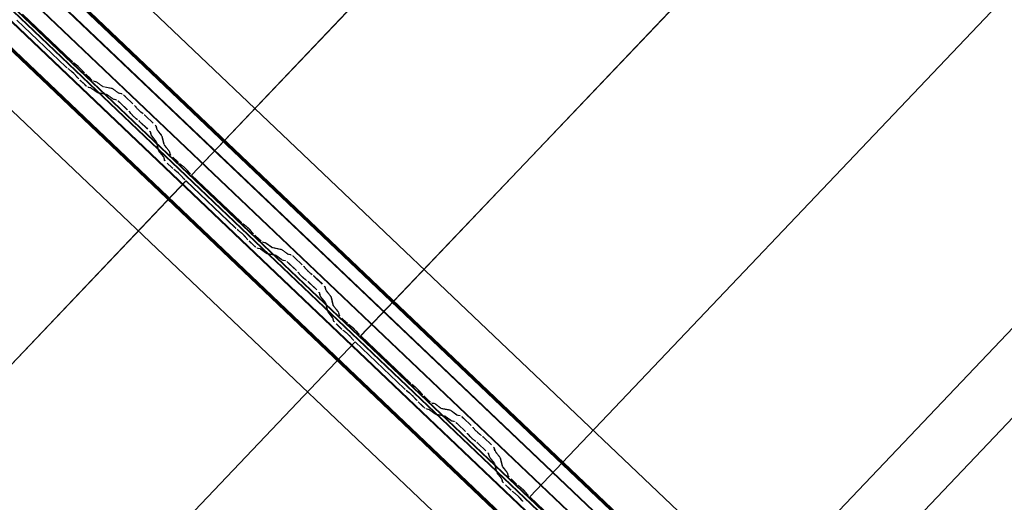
# Model space of a CAD drawing. Header units: metres. Extents: x 32343131.6 to 32343183.7, y 5699223.3 to 5699275.1.
# Tile 127 of 190: x 32343174.049 to 32343175.631, y 5699233.245 to 5699234.02. Entities that reach past the tile are written whole.
import ezdxf

# ---------------------------------------------------------------- set-up
doc = ezdxf.new("R2010")
doc.units = ezdxf.units.M
doc.layers.add('0-1', color=7, linetype='Continuous', lineweight=5)
for name, color, linetype, lineweight, true_color in [('A-ROOF-1', 7, 'Continuous', 5, 0xcccccc), ('E-POWR-CNDT-1', 5, 'Continuous', 70, 0x0000ff), ('S-BEAM-1', 7, 'Continuous', 5, 0xcccccc)]:
    doc.layers.add(name, color=color, linetype=linetype, lineweight=lineweight, true_color=true_color)

# ---------------------------------------------------------------- blocks, each defined once
blk = doc.blocks.new('Ortgang Hochpunkt1 - Ortgang Hochpunkt-3544518-TGA_190_LP5_GR_DA-TGA-01_G_')
at = {"layer": 'A-ROOF-1'}
for p, q in [((89.4753, -25.0355), (54.6993, 8.0497)), ((89.4753, -25.0355), (54.6993, 8.0497)), ((89.3726, -25.1435), (86.4848, -22.3961)), ((89.3719, -25.1441), (86.485, -22.3975)), ((89.3689, -25.1474), (86.4861, -22.4047)), ((89.3684, -25.1479), (86.4863, -22.4059)), ((89.3588, -25.1579), (86.4851, -22.424)), ((86.4853, -22.4224), (89.3597, -25.1571))]:
    blk.add_line(p, q, dxfattribs=at)
blk = doc.blocks.new('Wasserleitblech1 - Wasserleitblech-3545928-TGA_190_LP5_GR_DA-TGA-01_G_')
at = {"layer": 'A-ROOF-1'}
for p, q in [((97.5593, -16.5384), (62.7833, 16.5468)), ((97.5593, -16.5384), (62.7833, 16.5468)), ((97.6623, -16.4301), (94.7759, -13.684)), ((97.6628, -16.4295), (94.7772, -13.6841)), ((97.6817, -16.4097), (94.811, -13.6787)), ((94.8121, -13.6782), (97.6824, -16.409))]:
    blk.add_line(p, q, dxfattribs=at)
blk = doc.blocks.new('Ortgang schräg2 - Ortgang schräg-3553031-TGA_190_LP5_GR_DA-TGA-01_G_')
at = {"layer": 'A-ROOF-1'}
for p, q in [((72.746, 23.8381), (64.4555, 15.124)), ((72.746, 23.8382), (64.4556, 15.1241))]:
    blk.add_line(p, q, dxfattribs=at)
blk = doc.blocks.new('ARC_190_LPX_FM_Stellplätze_rvt-1-TGA_190_LP5_GR_DA-TGA-01_G_')
at = {"layer": 'S-BEAM-1'}
for p, q in [((32343174.3253, 5699233.7709), (32343182.5876, 5699242.4554)), ((32343174.3253, 5699233.7709), (32343182.5876, 5699242.4554)), ((32343174.3254, 5699233.7709), (32343182.5877, 5699242.4555)), ((32343174.3254, 5699233.7709), (32343182.5877, 5699242.4555)), ((32343174.597, 5699233.5124), (32343182.8593, 5699242.1969)), ((32343174.597, 5699233.5124), (32343182.8593, 5699242.1969)), ((32343174.5971, 5699233.5125), (32343182.8594, 5699242.197)), ((32343174.5971, 5699233.5125), (32343182.8594, 5699242.197)), ((32343174.8687, 5699233.2539), (32343183.131, 5699241.9384)), ((32343174.8687, 5699233.2539), (32343183.131, 5699241.9384)), ((32343174.8688, 5699233.254), (32343183.1311, 5699241.9385)), ((32343174.8688, 5699233.254), (32343183.1311, 5699241.9385)), ((32343175.1404, 5699232.9954), (32343183.4027, 5699241.6799)), ((32343175.1404, 5699232.9954), (32343183.4027, 5699241.6799)), ((32343175.1405, 5699232.9955), (32343183.4028, 5699241.68)), ((32343175.1405, 5699232.9955), (32343183.4028, 5699241.68)), ((32343174.1234, 5699233.9449), (32343174.0446, 5699234.0198)), ((32343174.0447, 5699234.0199), (32343174.1235, 5699233.945)), ((32343174.0536, 5699234.0293), (32343174.1325, 5699233.9543)), ((32343174.1325, 5699233.9544), (32343174.0537, 5699234.0294)), ((32343174.1267, 5699233.9421), (32343174.1315, 5699233.9383)), ((32343174.1322, 5699233.9375), (32343174.1274, 5699233.9413)), ((32343174.1405, 5699233.9478), (32343174.1357, 5699233.9516)), ((32343174.1364, 5699233.9508), (32343174.1412, 5699233.947)), ((32343174.1473, 5699233.9412), (32343174.1514, 5699233.9366)), ((32343174.1522, 5699233.936), (32343174.1482, 5699233.9405)), ((32343174.1423, 5699233.9271), (32343174.1383, 5699233.9317)), ((32343174.1391, 5699233.931), (32343174.1432, 5699233.9265)), ((32343174.1551, 5699233.9328), (32343174.1626, 5699233.9257)), ((32343174.1627, 5699233.9258), (32343174.1552, 5699233.9329)), ((32343174.1536, 5699233.9162), (32343174.146, 5699233.9233)), ((32343174.1461, 5699233.9234), (32343174.1536, 5699233.9163)), ((32343174.1583, 5699233.9125), (32343174.1627, 5699233.9116)), ((32343174.1638, 5699233.9106), (32343174.1593, 5699233.9115)), ((32343174.1637, 5699233.911), (32343174.1729, 5699233.9044)), ((32343174.1738, 5699233.9035), (32343174.1646, 5699233.9101)), ((32343174.1717, 5699233.9211), (32343174.1673, 5699233.922)), ((32343174.1684, 5699233.921), (32343174.1728, 5699233.9201)), ((32343174.1819, 5699233.9139), (32343174.1727, 5699233.9205)), ((32343174.1736, 5699233.9196), (32343174.1828, 5699233.9129)), ((32343174.1972, 5699233.9105), (32343174.1827, 5699233.9134)), ((32343174.1838, 5699233.9124), (32343174.1983, 5699233.9094)), ((32343174.2074, 5699233.9032), (32343174.1982, 5699233.9099)), ((32343174.1991, 5699233.909), (32343174.2083, 5699233.9023)), ((32343174.1737, 5699233.9039), (32343174.1882, 5699233.901)), ((32343174.1893, 5699233.8999), (32343174.1748, 5699233.9029)), ((32343174.1892, 5699233.9004), (32343174.1984, 5699233.8937)), ((32343174.1993, 5699233.8928), (32343174.19, 5699233.8995)), ((32343174.1992, 5699233.8933), (32343174.2041, 5699233.8923)), ((32343174.2131, 5699233.9018), (32343174.2082, 5699233.9028)), ((32343174.2093, 5699233.9017), (32343174.2142, 5699233.9007)), ((32343174.2188, 5699233.897), (32343174.2312, 5699233.8852)), ((32343174.2312, 5699233.8853), (32343174.2189, 5699233.897)), ((32343174.2052, 5699233.8912), (32343174.2003, 5699233.8922)), ((32343174.2221, 5699233.8757), (32343174.2098, 5699233.8875)), ((32343174.2099, 5699233.8876), (32343174.2222, 5699233.8758)), ((32343174.2346, 5699233.8816), (32343174.2364, 5699233.8794)), ((32343174.2373, 5699233.8786), (32343174.2355, 5699233.8808)), ((32343174.2274, 5699233.87), (32343174.2256, 5699233.8722)), ((32343174.2265, 5699233.8714), (32343174.2283, 5699233.8692)), ((32343174.2355, 5699233.8623), (32343174.2378, 5699233.8607)), ((32343174.2386, 5699233.8597), (32343174.2363, 5699233.8614)), ((32343174.2468, 5699233.8701), (32343174.2445, 5699233.8718)), ((32343174.2453, 5699233.8709), (32343174.2476, 5699233.8692)), ((32343174.2514, 5699233.866), (32343174.2637, 5699233.8543)), ((32343174.2638, 5699233.8544), (32343174.2515, 5699233.8661)), ((32343174.2424, 5699233.8566), (32343174.2548, 5699233.8449)), ((32343174.2547, 5699233.8448), (32343174.2424, 5699233.8565)), ((32343174.2677, 5699233.8498), (32343174.2689, 5699233.845)), ((32343174.27, 5699233.8439), (32343174.2688, 5699233.8488)), ((32343174.2599, 5699233.8355), (32343174.2587, 5699233.8404)), ((32343174.2598, 5699233.8393), (32343174.261, 5699233.8345)), ((32343174.2677, 5699233.8256), (32343174.2606, 5699233.8345)), ((32343174.2615, 5699233.8337), (32343174.2686, 5699233.8248)), ((32343174.2696, 5699233.844), (32343174.2767, 5699233.8351)), ((32343174.2776, 5699233.8343), (32343174.2705, 5699233.8432)), ((32343174.2772, 5699233.8343), (32343174.2808, 5699233.82)), ((32343174.2819, 5699233.819), (32343174.2783, 5699233.8333)), ((32343174.2718, 5699233.8106), (32343174.2682, 5699233.8249)), ((32343174.2693, 5699233.8239), (32343174.2729, 5699233.8095)), ((32343174.2815, 5699233.8191), (32343174.2886, 5699233.8102)), ((32343174.2895, 5699233.8094), (32343174.2824, 5699233.8183)), ((32343174.2796, 5699233.8007), (32343174.2724, 5699233.8096)), ((32343174.2734, 5699233.8088), (32343174.2805, 5699233.7999)), ((32343174.2812, 5699233.7956), (32343174.2801, 5699233.8)), ((32343174.2811, 5699233.7989), (32343174.2823, 5699233.7945)), ((32343174.2891, 5699233.8094), (32343174.2902, 5699233.805)), ((32343174.2913, 5699233.804), (32343174.2902, 5699233.8084)), ((32343174.2952, 5699233.7995), (32343174.3027, 5699233.7924)), ((32343174.3028, 5699233.7925), (32343174.2953, 5699233.7996)), ((32343174.2937, 5699233.7829), (32343174.2862, 5699233.79)), ((32343174.2863, 5699233.7901), (32343174.2938, 5699233.783)), ((32343174.3107, 5699233.7858), (32343174.306, 5699233.7896)), ((32343174.3067, 5699233.7888), (32343174.3114, 5699233.785)), ((32343174.297, 5699233.7802), (32343174.3017, 5699233.7764)), ((32343174.3024, 5699233.7756), (32343174.2977, 5699233.7794)), ((32343174.3126, 5699233.7652), (32343174.3086, 5699233.7697)), ((32343174.3094, 5699233.7691), (32343174.3134, 5699233.7645)), ((32343174.3176, 5699233.7792), (32343174.3216, 5699233.7746)), ((32343174.3224, 5699233.774), (32343174.3184, 5699233.7785)), ((32343174.3254, 5699233.7709), (32343174.3253, 5699233.7709)), ((32343174.3253, 5699233.7709), (32343174.4041, 5699233.6959)), ((32343174.3253, 5699233.7709), (32343174.3254, 5699233.7709)), ((32343174.4042, 5699233.696), (32343174.3254, 5699233.7709)), ((32343166.054, 5699225.0769), (32343174.3163, 5699233.7614)), ((32343166.054, 5699225.0769), (32343174.3163, 5699233.7614)), ((32343166.0541, 5699225.0769), (32343174.3164, 5699233.7615)), ((32343166.0541, 5699225.0769), (32343174.3164, 5699233.7615)), ((32343174.3163, 5699233.7614), (32343174.3164, 5699233.7615)), ((32343174.3164, 5699233.7615), (32343174.3163, 5699233.7614)), ((32343174.3951, 5699233.6864), (32343174.3163, 5699233.7614)), ((32343174.3164, 5699233.7615), (32343174.3952, 5699233.6865)), ((32343174.4122, 5699233.6893), (32343174.4074, 5699233.6931)), ((32343174.4081, 5699233.6923), (32343174.4129, 5699233.6886)), ((32343174.3984, 5699233.6837), (32343174.4031, 5699233.6799)), ((32343174.4039, 5699233.6791), (32343174.3991, 5699233.6829)), ((32343174.414, 5699233.6687), (32343174.41, 5699233.6732)), ((32343174.4108, 5699233.6726), (32343174.4149, 5699233.668)), ((32343174.419, 5699233.6827), (32343174.423, 5699233.6781)), ((32343174.4239, 5699233.6775), (32343174.4198, 5699233.682)), ((32343174.4344, 5699233.6673), (32343174.4268, 5699233.6744)), ((32343174.4268, 5699233.6744), (32343174.4343, 5699233.6672)), ((32343174.4252, 5699233.6577), (32343174.4177, 5699233.6649)), ((32343174.4178, 5699233.665), (32343174.4253, 5699233.6578)), ((32343174.4434, 5699233.6626), (32343174.439, 5699233.6635)), ((32343174.44, 5699233.6625), (32343174.4445, 5699233.6616)), ((32343174.4536, 5699233.6554), (32343174.4444, 5699233.662)), ((32343174.4453, 5699233.6611), (32343174.4545, 5699233.6545)), ((32343174.43, 5699233.654), (32343174.4344, 5699233.6531)), ((32343174.4355, 5699233.6521), (32343174.431, 5699233.653)), ((32343174.4354, 5699233.6526), (32343174.4446, 5699233.6459)), ((32343174.4455, 5699233.645), (32343174.4363, 5699233.6516)), ((32343174.4454, 5699233.6454), (32343174.4599, 5699233.6425)), ((32343174.4609, 5699233.6415), (32343174.4465, 5699233.6444)), ((32343174.4689, 5699233.652), (32343174.4544, 5699233.6549)), ((32343174.4555, 5699233.6539), (32343174.47, 5699233.6509)), ((32343174.4609, 5699233.6419), (32343174.4701, 5699233.6353)), ((32343174.4709, 5699233.6343), (32343174.4617, 5699233.641)), ((32343174.4791, 5699233.6447), (32343174.4699, 5699233.6514)), ((32343174.4708, 5699233.6505), (32343174.48, 5699233.6438)), ((32343174.4848, 5699233.6433), (32343174.4799, 5699233.6443)), ((32343174.481, 5699233.6432), (32343174.4859, 5699233.6422)), ((32343174.4709, 5699233.6348), (32343174.4758, 5699233.6338)), ((32343174.4769, 5699233.6328), (32343174.4719, 5699233.6338)), ((32343174.4938, 5699233.6173), (32343174.4815, 5699233.629)), ((32343174.4816, 5699233.6291), (32343174.4939, 5699233.6174)), ((32343174.4905, 5699233.6385), (32343174.5028, 5699233.6267)), ((32343174.5029, 5699233.6268), (32343174.4906, 5699233.6386)), ((32343174.499, 5699233.6115), (32343174.4972, 5699233.6137)), ((32343174.4982, 5699233.6129), (32343174.5, 5699233.6107)), ((32343174.5063, 5699233.6232), (32343174.5081, 5699233.621)), ((32343174.509, 5699233.6202), (32343174.5072, 5699233.6224)), ((32343174.5185, 5699233.6117), (32343174.5162, 5699233.6133)), ((32343174.517, 5699233.6124), (32343174.5193, 5699233.6108)), ((32343174.5072, 5699233.6039), (32343174.5095, 5699233.6022)), ((32343174.5103, 5699233.6013), (32343174.508, 5699233.603)), ((32343174.5264, 5699233.5863), (32343174.514, 5699233.598)), ((32343174.5141, 5699233.5981), (32343174.5265, 5699233.5864)), ((32343174.5231, 5699233.6075), (32343174.5354, 5699233.5958)), ((32343174.5355, 5699233.5959), (32343174.5232, 5699233.6076)), ((32343174.5316, 5699233.577), (32343174.5304, 5699233.5819)), ((32343174.5315, 5699233.5809), (32343174.5327, 5699233.576)), ((32343174.5394, 5699233.5914), (32343174.5406, 5699233.5865)), ((32343174.5417, 5699233.5855), (32343174.5405, 5699233.5903)), ((32343174.5413, 5699233.5855), (32343174.5484, 5699233.5766)), ((32343174.5493, 5699233.5758), (32343174.5422, 5699233.5847)), ((32343174.5393, 5699233.5672), (32343174.5322, 5699233.576)), ((32343174.5332, 5699233.5752), (32343174.5403, 5699233.5663)), ((32343174.5435, 5699233.5521), (32343174.5399, 5699233.5664)), ((32343174.5409, 5699233.5654), (32343174.5446, 5699233.5511)), ((32343174.5489, 5699233.5759), (32343174.5525, 5699233.5616)), ((32343174.5536, 5699233.5606), (32343174.55, 5699233.5749)), ((32343174.5532, 5699233.5606), (32343174.5603, 5699233.5517)), ((32343174.5512, 5699233.5422), (32343174.5441, 5699233.5511)), ((32343174.5451, 5699233.5503), (32343174.5522, 5699233.5414)), ((32343174.5612, 5699233.5509), (32343174.5541, 5699233.5598)), ((32343174.5608, 5699233.551), (32343174.5619, 5699233.5466)), ((32343174.563, 5699233.5456), (32343174.5619, 5699233.5499)), ((32343174.5529, 5699233.5371), (32343174.5517, 5699233.5415)), ((32343174.5528, 5699233.5405), (32343174.554, 5699233.5361)), ((32343174.5654, 5699233.5244), (32343174.5579, 5699233.5316)), ((32343174.558, 5699233.5316), (32343174.5655, 5699233.5245)), ((32343174.5669, 5699233.541), (32343174.5744, 5699233.5339)), ((32343174.5745, 5699233.534), (32343174.567, 5699233.5411)), ((32343174.5824, 5699233.5274), (32343174.5777, 5699233.5312)), ((32343174.5784, 5699233.5304), (32343174.5831, 5699233.5266)), ((32343174.5686, 5699233.5217), (32343174.5734, 5699233.5179)), ((32343174.5741, 5699233.5171), (32343174.5694, 5699233.5209)), ((32343174.5893, 5699233.5207), (32343174.5933, 5699233.5162)), ((32343174.5941, 5699233.5155), (32343174.5901, 5699233.5201)), ((32343166.3257, 5699224.8184), (32343174.588, 5699233.5029)), ((32343166.3257, 5699224.8184), (32343174.588, 5699233.5029)), ((32343166.3258, 5699224.8185), (32343174.5881, 5699233.503)), ((32343166.3258, 5699224.8185), (32343174.5881, 5699233.503)), ((32343174.5843, 5699233.5067), (32343174.5803, 5699233.5112)), ((32343174.5811, 5699233.5106), (32343174.5851, 5699233.506)), ((32343174.588, 5699233.5029), (32343174.5881, 5699233.503)), ((32343174.5881, 5699233.503), (32343174.588, 5699233.5029)), ((32343174.6668, 5699233.4279), (32343174.588, 5699233.5029)), ((32343174.5881, 5699233.503), (32343174.6669, 5699233.428)), ((32343174.5971, 5699233.5125), (32343174.597, 5699233.5124)), ((32343174.597, 5699233.5124), (32343174.5971, 5699233.5125)), ((32343174.597, 5699233.5124), (32343174.6758, 5699233.4374)), ((32343174.6759, 5699233.4375), (32343174.5971, 5699233.5125)), ((32343174.6839, 5699233.4309), (32343174.6791, 5699233.4347)), ((32343174.6701, 5699233.4252), (32343174.6748, 5699233.4214)), ((32343174.6755, 5699233.4206), (32343174.6708, 5699233.4244)), ((32343174.6798, 5699233.4339), (32343174.6846, 5699233.4301)), ((32343174.6907, 5699233.4242), (32343174.6947, 5699233.4197)), ((32343174.6956, 5699233.419), (32343174.6915, 5699233.4236)), ((32343174.6857, 5699233.4102), (32343174.6817, 5699233.4147)), ((32343174.6825, 5699233.4141), (32343174.6865, 5699233.4095)), ((32343174.6969, 5699233.3992), (32343174.6894, 5699233.4064)), ((32343174.6895, 5699233.4065), (32343174.697, 5699233.3993)), ((32343174.6984, 5699233.4159), (32343174.706, 5699233.4087)), ((32343174.706, 5699233.4088), (32343174.6985, 5699233.416)), ((32343174.7151, 5699233.4041), (32343174.7107, 5699233.4051)), ((32343174.7117, 5699233.404), (32343174.7162, 5699233.4031)), ((32343174.7253, 5699233.3969), (32343174.7161, 5699233.4036)), ((32343174.717, 5699233.4026), (32343174.7262, 5699233.396)), ((32343174.7016, 5699233.3956), (32343174.7061, 5699233.3947)), ((32343174.7072, 5699233.3936), (32343174.7027, 5699233.3945)), ((32343174.7071, 5699233.3941), (32343174.7163, 5699233.3874)), ((32343174.7172, 5699233.3865), (32343174.7079, 5699233.3932)), ((32343174.7171, 5699233.387), (32343174.7316, 5699233.384)), ((32343174.7406, 5699233.3935), (32343174.7261, 5699233.3964)), ((32343174.7272, 5699233.3954), (32343174.7416, 5699233.3925)), ((32343174.7508, 5699233.3863), (32343174.7416, 5699233.3929)), ((32343174.7424, 5699233.392), (32343174.7517, 5699233.3853)), ((32343174.7326, 5699233.383), (32343174.7182, 5699233.3859)), ((32343174.7326, 5699233.3834), (32343174.7418, 5699233.3768)), ((32343174.7426, 5699233.3759), (32343174.7334, 5699233.3825)), ((32343174.7426, 5699233.3763), (32343174.7475, 5699233.3753)), ((32343174.7486, 5699233.3743), (32343174.7436, 5699233.3753)), ((32343174.7565, 5699233.3848), (32343174.7516, 5699233.3858)), ((32343174.7526, 5699233.3848), (32343174.7576, 5699233.3838)), ((32343174.7622, 5699233.38), (32343174.7745, 5699233.3683)), ((32343174.7746, 5699233.3684), (32343174.7623, 5699233.3801)), ((32343174.7655, 5699233.3588), (32343174.7532, 5699233.3705)), ((32343174.7533, 5699233.3706), (32343174.7656, 5699233.3589)), ((32343174.7707, 5699233.353), (32343174.7689, 5699233.3552)), ((32343174.778, 5699233.3647), (32343174.7797, 5699233.3625)), ((32343174.7807, 5699233.3617), (32343174.7789, 5699233.3639)), ((32343174.7699, 5699233.3544), (32343174.7717, 5699233.3522)), ((32343174.7789, 5699233.3454), (32343174.7811, 5699233.3437)), ((32343174.782, 5699233.3428), (32343174.7797, 5699233.3445)), ((32343174.7981, 5699233.3278), (32343174.7857, 5699233.3395)), ((32343174.7858, 5699233.3396), (32343174.7981, 5699233.3279)), ((32343174.7902, 5699233.3532), (32343174.7879, 5699233.3549)), ((32343174.7887, 5699233.354), (32343174.791, 5699233.3523)), ((32343174.8072, 5699233.3374), (32343174.7948, 5699233.3491)), ((32343174.7948, 5699233.349), (32343174.8071, 5699233.3373)), ((32343174.8033, 5699233.3185), (32343174.8021, 5699233.3234)), ((32343174.8111, 5699233.3329), (32343174.8123, 5699233.328)), ((32343174.8134, 5699233.327), (32343174.8122, 5699233.3319)), ((32343174.8129, 5699233.327), (32343174.8201, 5699233.3182)), ((32343174.821, 5699233.3173), (32343174.8139, 5699233.3262)), ((32343174.8031, 5699233.3224), (32343174.8044, 5699233.3175)), ((32343174.811, 5699233.3087), (32343174.8039, 5699233.3176)), ((32343174.8049, 5699233.3167), (32343174.812, 5699233.3079)), ((32343174.8152, 5699233.2936), (32343174.8115, 5699233.3079)), ((32343174.8206, 5699233.3174), (32343174.8242, 5699233.3031)), ((32343174.8253, 5699233.3021), (32343174.8217, 5699233.3164)), ((32343174.8126, 5699233.3069), (32343174.8163, 5699233.2926)), ((32343174.8229, 5699233.2838), (32343174.8158, 5699233.2926)), ((32343174.8168, 5699233.2918), (32343174.8239, 5699233.283)), ((32343174.8248, 5699233.3021), (32343174.832, 5699233.2933)), ((32343174.8329, 5699233.2924), (32343174.8258, 5699233.3013)), ((32343174.8325, 5699233.2925), (32343174.8336, 5699233.2881)), ((32343174.8246, 5699233.2786), (32343174.8234, 5699233.283)), ((32343174.8245, 5699233.282), (32343174.8256, 5699233.2776)), ((32343174.8347, 5699233.2871), (32343174.8335, 5699233.2915)), ((32343174.8386, 5699233.2826), (32343174.8461, 5699233.2754)), ((32343174.8462, 5699233.2755), (32343174.8387, 5699233.2826)), ((32343174.8296, 5699233.2732), (32343174.8372, 5699233.266)), ((32343174.8371, 5699233.2659), (32343174.8296, 5699233.2731)), ((32343174.8403, 5699233.2632), (32343174.8451, 5699233.2594)), ((32343174.8458, 5699233.2586), (32343174.841, 5699233.2624)), ((32343174.8541, 5699233.2689), (32343174.8494, 5699233.2727)), ((32343174.8501, 5699233.2719), (32343174.8548, 5699233.2681)), ((32343174.861, 5699233.2622), (32343174.865, 5699233.2577)), ((32343174.8658, 5699233.257), (32343174.8618, 5699233.2616)), ((32343174.856, 5699233.2482), (32343174.8519, 5699233.2528)), ((32343174.8528, 5699233.2521), (32343174.8568, 5699233.2475)), ((32343174.8688, 5699233.254), (32343174.8687, 5699233.2539)), ((32343174.8687, 5699233.2539), (32343174.8688, 5699233.254)), ((32343174.8687, 5699233.2539), (32343174.9475, 5699233.1789)), ((32343174.9476, 5699233.179), (32343174.8688, 5699233.254))]:
    blk.add_line(p, q, dxfattribs=at)
for centre, major_axis, ratio, start_param, end_param in [((32343174.1239, 5699233.9453), (-0.00543, 0.00517), 0.087156, 1.570796, 2.355302), ((32343174.1239, 5699233.9453), (-0.00435, 0.00414), 0.087156, 1.570796, 2.3553), ((32343174.1329, 5699233.9548), (-0.00435, 0.00414), 0.087155, 1.570796, 2.355303), ((32343174.1329, 5699233.9548), (-0.00543, 0.00517), 0.087156, 1.570796, 2.355302), ((32343174.144, 5699233.9438), (-0.00543, 0.00517), 0.087156, 3.927883, 5.496897), ((32343174.144, 5699233.9438), (-0.00435, 0.00414), 0.087156, 3.927881, 5.496896), ((32343174.135, 5699233.9344), (-0.00543, 0.00517), 0.087156, 3.927883, 5.496895), ((32343174.135, 5699233.9344), (-0.00435, 0.00414), 0.087156, 3.927882, 5.496894), ((32343174.1465, 5699233.9238), (-0.00543, 0.00517), 0.087156, 0.786291, 1.570796), ((32343174.1465, 5699233.9238), (-0.00435, 0.00414), 0.087156, 0.78629, 1.570796), ((32343174.1555, 5699233.9333), (-0.00543, 0.00517), 0.087156, 0.786289, 1.570796), ((32343174.1555, 5699233.9333), (-0.00435, 0.00414), 0.087156, 0.786288, 1.570796), ((32343174.163, 5699233.9262), (-0.00543, 0.00517), 0.087156, 1.570796, 3.003602), ((32343174.163, 5699233.9262), (-0.00435, 0.00414), 0.087156, 1.570796, 3.003604), ((32343174.154, 5699233.9167), (-0.00435, 0.00414), 0.087156, 1.570796, 3.0036), ((32343174.154, 5699233.9167), (-0.00543, 0.00517), 0.087155, 1.570796, 3.003604), ((32343174.168, 5699233.9064), (-0.00543, 0.00517), 0.087155, 5.711273, 6.145197), ((32343174.168, 5699233.9064), (-0.00435, 0.00414), 0.087156, 5.711273, 6.1452), ((32343174.1771, 5699233.9159), (-0.00543, 0.00517), 0.087156, 5.711273, 6.145194), ((32343174.1771, 5699233.9159), (-0.00435, 0.00414), 0.087155, 5.711274, 6.145197), ((32343174.1785, 5699233.9175), (-0.00435, 0.00414), 0.087155, 2.569678, 3.003604), ((32343174.1785, 5699233.9175), (-0.00543, 0.00517), 0.087156, 2.569681, 3.003603), ((32343174.2025, 5699233.9053), (-0.00543, 0.00517), 0.087156, 5.711273, 6.145195), ((32343174.2025, 5699233.9053), (-0.00435, 0.00414), 0.087156, 5.711276, 6.145197), ((32343174.1695, 5699233.9081), (-0.00435, 0.00414), 0.087156, 2.569681, 3.003606), ((32343174.1695, 5699233.9081), (-0.00543, 0.00517), 0.087155, 2.569677, 3.003604), ((32343174.1935, 5699233.8958), (-0.00543, 0.00517), 0.087156, 5.711273, 6.145197), ((32343174.1935, 5699233.8958), (-0.00435, 0.00414), 0.087156, 5.711273, 6.145197), ((32343174.1949, 5699233.8974), (-0.00435, 0.00414), 0.087156, 2.569681, 3.003607), ((32343174.1949, 5699233.8974), (-0.00543, 0.00517), 0.087155, 2.569675, 3.003604), ((32343174.204, 5699233.9069), (-0.00435, 0.00414), 0.087155, 2.569679, 3.003604), ((32343174.204, 5699233.9069), (-0.00543, 0.00517), 0.087156, 2.569681, 3.003607), ((32343174.2185, 5699233.8966), (-0.00543, 0.00517), 0.087155, 4.71239, 6.145191), ((32343174.2185, 5699233.8966), (-0.00435, 0.00414), 0.087155, 4.71239, 6.145197), ((32343174.2094, 5699233.8871), (-0.00543, 0.00517), 0.087155, 4.712389, 6.145197), ((32343174.2094, 5699233.8871), (-0.00435, 0.00414), 0.087156, 4.712389, 6.145196), ((32343174.2308, 5699233.8848), (-0.00435, 0.00414), 0.087155, 3.741009, 4.712389), ((32343174.2308, 5699233.8848), (-0.00543, 0.00517), 0.087155, 3.74101, 4.712389), ((32343174.2411, 5699233.8754), (-0.00543, 0.00517), 0.087155, 0.599418, 2.542177), ((32343174.2411, 5699233.8754), (-0.00435, 0.00414), 0.087155, 0.59942, 2.542176), ((32343174.2218, 5699233.8754), (-0.00435, 0.00414), 0.087156, 3.74101, 4.712389), ((32343174.2218, 5699233.8754), (-0.00543, 0.00517), 0.087156, 3.741007, 4.712389), ((32343174.2321, 5699233.866), (-0.00543, 0.00517), 0.087156, 0.599415, 2.542175), ((32343174.2321, 5699233.866), (-0.00435, 0.00414), 0.087156, 0.599417, 2.542175), ((32343174.251, 5699233.8656), (-0.00543, 0.00517), 0.087156, 4.712389, 5.683768), ((32343174.251, 5699233.8656), (-0.00435, 0.00414), 0.087156, 4.712389, 5.683768), ((32343174.242, 5699233.8561), (-0.00543, 0.00517), 0.087156, 4.712389, 5.683768), ((32343174.242, 5699233.8561), (-0.00435, 0.00414), 0.087155, 4.712389, 5.683764), ((32343174.2633, 5699233.8539), (-0.00435, 0.00414), 0.087156, 3.279581, 4.712389), ((32343174.2633, 5699233.8539), (-0.00543, 0.00517), 0.087156, 3.279581, 4.712389), ((32343174.2543, 5699233.8444), (-0.00435, 0.00414), 0.087156, 3.279581, 4.712389), ((32343174.2543, 5699233.8444), (-0.00543, 0.00517), 0.087156, 3.279582, 4.712389), ((32343174.2654, 5699233.8304), (-0.00543, 0.00517), 0.087156, 0.137988, 0.571912), ((32343174.2654, 5699233.8304), (-0.00435, 0.00414), 0.087156, 0.137989, 0.571914), ((32343174.2744, 5699233.8399), (-0.00543, 0.00517), 0.087156, 0.137989, 0.571916), ((32343174.2744, 5699233.8399), (-0.00435, 0.00414), 0.087156, 0.137993, 0.571912), ((32343174.2728, 5699233.8384), (-0.00435, 0.00414), 0.087155, 3.279576, 3.713505), ((32343174.2728, 5699233.8384), (-0.00543, 0.00517), 0.087156, 3.279581, 3.7135), ((32343174.2638, 5699233.8289), (-0.00435, 0.00414), 0.087156, 3.279582, 3.713506), ((32343174.2638, 5699233.8289), (-0.00543, 0.00517), 0.087156, 3.279585, 3.713505), ((32343174.2863, 5699233.815), (-0.00543, 0.00517), 0.087156, 0.137989, 0.571913), ((32343174.2863, 5699233.815), (-0.00435, 0.00414), 0.087156, 0.137985, 0.571912), ((32343174.2773, 5699233.8055), (-0.00543, 0.00517), 0.087155, 0.13799, 0.571912), ((32343174.2773, 5699233.8055), (-0.00435, 0.00414), 0.087156, 0.137989, 0.571909), ((32343174.2757, 5699233.804), (-0.00435, 0.00414), 0.087155, 3.279582, 3.713506), ((32343174.2757, 5699233.804), (-0.00543, 0.00517), 0.087156, 3.279585, 3.713505), ((32343174.2847, 5699233.8135), (-0.00435, 0.00414), 0.087156, 3.279579, 3.713504), ((32343174.2847, 5699233.8135), (-0.00543, 0.00517), 0.087155, 3.279582, 3.713507), ((32343174.2956, 5699233.8), (-0.00543, 0.00517), 0.087155, 0.13799, 1.570797), ((32343174.2956, 5699233.8), (-0.00435, 0.00414), 0.087155, 0.137994, 1.570797), ((32343174.2866, 5699233.7905), (-0.00543, 0.00517), 0.087156, 0.137986, 1.570796), ((32343174.2866, 5699233.7905), (-0.00435, 0.00414), 0.087156, 0.137988, 1.570796), ((32343174.2941, 5699233.7834), (-0.00543, 0.00517), 0.087155, 1.570796, 2.355303), ((32343174.2941, 5699233.7834), (-0.00435, 0.00414), 0.087156, 1.570796, 2.355303), ((32343174.3032, 5699233.7928), (-0.00543, 0.00517), 0.087156, 1.570796, 2.355301), ((32343174.3032, 5699233.7928), (-0.00435, 0.00414), 0.087156, 1.570796, 2.355303), ((32343174.3143, 5699233.7819), (-0.00543, 0.00517), 0.087156, 3.927882, 5.496895), ((32343174.3143, 5699233.7819), (-0.00435, 0.00414), 0.087156, 3.927882, 5.496895), ((32343174.3052, 5699233.7724), (-0.00543, 0.00517), 0.087156, 3.927884, 5.496895), ((32343174.3052, 5699233.7724), (-0.00435, 0.00414), 0.087156, 3.927883, 5.496898), ((32343174.3258, 5699233.7713), (-0.00543, 0.00517), 0.087156, 0.786289, 1.570796), ((32343174.3258, 5699233.7713), (-0.00435, 0.00414), 0.087156, 0.786289, 1.570796), ((32343174.3168, 5699233.7618), (-0.00543, 0.00517), 0.087156, 0.786291, 1.570796), ((32343174.3168, 5699233.7618), (-0.00435, 0.00414), 0.087156, 0.78629, 1.570796), ((32343174.4046, 5699233.6963), (-0.00543, 0.00517), 0.087156, 1.570796, 2.355303), ((32343174.4046, 5699233.6963), (-0.00435, 0.00414), 0.087156, 1.570796, 2.355302), ((32343174.4157, 5699233.6854), (-0.00543, 0.00517), 0.087156, 3.927883, 5.496893), ((32343174.4157, 5699233.6854), (-0.00435, 0.00414), 0.087155, 3.927882, 5.496896), ((32343174.3956, 5699233.6869), (-0.00543, 0.00517), 0.087156, 1.570796, 2.355303), ((32343174.3956, 5699233.6869), (-0.00435, 0.00414), 0.087156, 1.570796, 2.355302), ((32343174.4067, 5699233.6759), (-0.00543, 0.00517), 0.087156, 3.92788, 5.496895), ((32343174.4067, 5699233.6759), (-0.00435, 0.00414), 0.087156, 3.927883, 5.496895), ((32343174.4272, 5699233.6748), (-0.00543, 0.00517), 0.087156, 0.786289, 1.570796), ((32343174.4272, 5699233.6748), (-0.00435, 0.00414), 0.087156, 0.786289, 1.570796), ((32343174.4182, 5699233.6653), (-0.00543, 0.00517), 0.087156, 0.786291, 1.570796), ((32343174.4182, 5699233.6653), (-0.00435, 0.00414), 0.087155, 0.78629, 1.570796), ((32343174.4257, 5699233.6582), (-0.00543, 0.00517), 0.087155, 1.570796, 3.003604), ((32343174.4257, 5699233.6582), (-0.00435, 0.00414), 0.087156, 1.570796, 3.003603), ((32343174.4347, 5699233.6677), (-0.00543, 0.00517), 0.087156, 1.570796, 3.003603), ((32343174.4347, 5699233.6677), (-0.00435, 0.00414), 0.087156, 1.570797, 3.003604), ((32343174.4487, 5699233.6574), (-0.00543, 0.00517), 0.087156, 5.711273, 6.145194), ((32343174.4487, 5699233.6574), (-0.00435, 0.00414), 0.087155, 5.711276, 6.145197), ((32343174.4397, 5699233.648), (-0.00543, 0.00517), 0.087156, 5.711273, 6.145197), ((32343174.4397, 5699233.648), (-0.00435, 0.00414), 0.087156, 5.711273, 6.145198), ((32343174.4411, 5699233.6496), (-0.00435, 0.00414), 0.087156, 2.56968, 3.003603), ((32343174.4411, 5699233.6496), (-0.00543, 0.00517), 0.087156, 2.569678, 3.003604), ((32343174.4502, 5699233.6591), (-0.00435, 0.00414), 0.087156, 2.569674, 3.003604), ((32343174.4502, 5699233.6591), (-0.00543, 0.00517), 0.087156, 2.569681, 3.003607), ((32343174.4652, 5699233.6373), (-0.00543, 0.00517), 0.087156, 5.711273, 6.145197), ((32343174.4652, 5699233.6373), (-0.00435, 0.00414), 0.087156, 5.711273, 6.145199), ((32343174.4742, 5699233.6468), (-0.00543, 0.00517), 0.087156, 5.711273, 6.145194), ((32343174.4742, 5699233.6468), (-0.00435, 0.00414), 0.087155, 5.711276, 6.145197), ((32343174.4756, 5699233.6484), (-0.00435, 0.00414), 0.087156, 2.569676, 3.003604), ((32343174.4756, 5699233.6484), (-0.00543, 0.00517), 0.087156, 2.569681, 3.003609), ((32343174.4902, 5699233.6381), (-0.00543, 0.00517), 0.087155, 4.712389, 6.145196), ((32343174.4902, 5699233.6381), (-0.00435, 0.00414), 0.087156, 4.71239, 6.145197), ((32343174.4666, 5699233.6389), (-0.00435, 0.00414), 0.087156, 2.56968, 3.003598), ((32343174.4666, 5699233.6389), (-0.00543, 0.00517), 0.087156, 2.569678, 3.003604), ((32343174.4811, 5699233.6286), (-0.00543, 0.00517), 0.087156, 4.712389, 6.145197), ((32343174.4811, 5699233.6286), (-0.00435, 0.00414), 0.087156, 4.712389, 6.145194), ((32343174.5025, 5699233.6264), (-0.00435, 0.00414), 0.087156, 3.741008, 4.712389), ((32343174.5025, 5699233.6264), (-0.00543, 0.00517), 0.087156, 3.74101, 4.712389), ((32343174.4935, 5699233.6169), (-0.00435, 0.00414), 0.087156, 3.74101, 4.712389), ((32343174.4935, 5699233.6169), (-0.00543, 0.00517), 0.087156, 3.741008, 4.712389), ((32343174.5038, 5699233.6075), (-0.00543, 0.00517), 0.087156, 0.599418, 2.542176), ((32343174.5038, 5699233.6075), (-0.00435, 0.00414), 0.087156, 0.599417, 2.542177), ((32343174.5128, 5699233.617), (-0.00543, 0.00517), 0.087155, 0.599417, 2.542178), ((32343174.5128, 5699233.617), (-0.00435, 0.00414), 0.087155, 0.599417, 2.542176), ((32343174.5227, 5699233.6071), (-0.00543, 0.00517), 0.087156, 4.712389, 5.683772), ((32343174.5227, 5699233.6071), (-0.00435, 0.00414), 0.087156, 4.712389, 5.683768), ((32343174.5137, 5699233.5976), (-0.00543, 0.00517), 0.087156, 4.712389, 5.683768), ((32343174.5137, 5699233.5976), (-0.00435, 0.00414), 0.087156, 4.712389, 5.683768), ((32343174.535, 5699233.5954), (-0.00435, 0.00414), 0.087156, 3.279584, 4.712389), ((32343174.535, 5699233.5954), (-0.00543, 0.00517), 0.087156, 3.279581, 4.712389), ((32343174.526, 5699233.5859), (-0.00435, 0.00414), 0.087156, 3.279581, 4.712389), ((32343174.526, 5699233.5859), (-0.00543, 0.00517), 0.087156, 3.279587, 4.712389), ((32343174.5371, 5699233.5719), (-0.00543, 0.00517), 0.087156, 0.137989, 0.571912), ((32343174.5461, 5699233.5814), (-0.00543, 0.00517), 0.087156, 0.137989, 0.571915), ((32343174.5461, 5699233.5814), (-0.00435, 0.00414), 0.087156, 0.137991, 0.571912), ((32343174.5371, 5699233.5719), (-0.00435, 0.00414), 0.087155, 0.137989, 0.571914), ((32343174.5355, 5699233.5704), (-0.00435, 0.00414), 0.087156, 3.279581, 3.713498), ((32343174.5355, 5699233.5704), (-0.00543, 0.00517), 0.087156, 3.279585, 3.713505), ((32343174.5445, 5699233.5799), (-0.00435, 0.00414), 0.087155, 3.279584, 3.713505), ((32343174.5445, 5699233.5799), (-0.00543, 0.00517), 0.087156, 3.279581, 3.713502), ((32343174.558, 5699233.5565), (-0.00543, 0.00517), 0.087156, 0.137989, 0.571913), ((32343174.5489, 5699233.547), (-0.00543, 0.00517), 0.087156, 0.137992, 0.571912), ((32343174.5489, 5699233.547), (-0.00435, 0.00414), 0.087156, 0.137989, 0.57191), ((32343174.558, 5699233.5565), (-0.00435, 0.00414), 0.087156, 0.137992, 0.571912), ((32343174.5564, 5699233.555), (-0.00435, 0.00414), 0.087156, 3.279583, 3.713504), ((32343174.5564, 5699233.555), (-0.00543, 0.00517), 0.087156, 3.279581, 3.713508), ((32343174.5673, 5699233.5415), (-0.00543, 0.00517), 0.087156, 0.137989, 1.570796), ((32343174.5673, 5699233.5415), (-0.00435, 0.00414), 0.087156, 0.13799, 1.570796), ((32343174.5474, 5699233.5455), (-0.00435, 0.00414), 0.087156, 3.279582, 3.713508), ((32343174.5474, 5699233.5455), (-0.00543, 0.00517), 0.087156, 3.279581, 3.713505), ((32343174.5583, 5699233.532), (-0.00543, 0.00517), 0.087156, 0.137989, 1.570796), ((32343174.5583, 5699233.532), (-0.00435, 0.00414), 0.087156, 0.137988, 1.570796), ((32343174.5749, 5699233.5344), (-0.00543, 0.00517), 0.087156, 1.570796, 2.355307), ((32343174.5749, 5699233.5344), (-0.00435, 0.00414), 0.087155, 1.570796, 2.355303), ((32343174.5658, 5699233.5249), (-0.00543, 0.00517), 0.087156, 1.570796, 2.355303), ((32343174.5658, 5699233.5249), (-0.00435, 0.00414), 0.087156, 1.570796, 2.355298), ((32343174.5769, 5699233.5139), (-0.00543, 0.00517), 0.087156, 3.92788, 5.496895), ((32343174.5769, 5699233.5139), (-0.00435, 0.00414), 0.087156, 3.927883, 5.496899), ((32343174.5859, 5699233.5234), (-0.00543, 0.00517), 0.087156, 3.927882, 5.496895), ((32343174.5859, 5699233.5234), (-0.00435, 0.00414), 0.087156, 3.927881, 5.496895), ((32343174.5975, 5699233.5128), (-0.00543, 0.00517), 0.087156, 0.78629, 1.570796), ((32343174.5975, 5699233.5128), (-0.00435, 0.00414), 0.087156, 0.786288, 1.570796), ((32343174.5884, 5699233.5034), (-0.00543, 0.00517), 0.087156, 0.786292, 1.570796), ((32343174.5884, 5699233.5034), (-0.00435, 0.00414), 0.087156, 0.78629, 1.570796), ((32343174.6763, 5699233.4379), (-0.00543, 0.00517), 0.087156, 1.570796, 2.355307), ((32343174.6763, 5699233.4379), (-0.00435, 0.00414), 0.087156, 1.570796, 2.355302), ((32343174.6673, 5699233.4284), (-0.00543, 0.00517), 0.087156, 1.570796, 2.355303), ((32343174.6673, 5699233.4284), (-0.00435, 0.00414), 0.087156, 1.570796, 2.355298), ((32343174.6784, 5699233.4174), (-0.00543, 0.00517), 0.087156, 3.927883, 5.496895), ((32343174.6784, 5699233.4174), (-0.00435, 0.00414), 0.087156, 3.927883, 5.496895), ((32343174.6874, 5699233.4269), (-0.00543, 0.00517), 0.087156, 3.927883, 5.496892), ((32343174.6874, 5699233.4269), (-0.00435, 0.00414), 0.087155, 3.927882, 5.496896), ((32343174.6989, 5699233.4163), (-0.00543, 0.00517), 0.087156, 0.78629, 1.570796), ((32343174.6989, 5699233.4163), (-0.00435, 0.00414), 0.087156, 0.786289, 1.570796), ((32343174.6899, 5699233.4069), (-0.00543, 0.00517), 0.087156, 0.786293, 1.570797), ((32343174.6899, 5699233.4069), (-0.00435, 0.00414), 0.087156, 0.78629, 1.570796), ((32343174.7064, 5699233.4092), (-0.00435, 0.00414), 0.087156, 1.570797, 3.003604), ((32343174.7064, 5699233.4092), (-0.00543, 0.00517), 0.087156, 1.570797, 3.003603), ((32343174.7204, 5699233.399), (-0.00543, 0.00517), 0.087156, 5.711273, 6.145195), ((32343174.7204, 5699233.399), (-0.00435, 0.00414), 0.087156, 5.711277, 6.145196), ((32343174.6974, 5699233.3997), (-0.00543, 0.00517), 0.087156, 1.570797, 3.003604), ((32343174.6974, 5699233.3997), (-0.00435, 0.00414), 0.087156, 1.570797, 3.003603), ((32343174.7114, 5699233.3895), (-0.00543, 0.00517), 0.087156, 5.711274, 6.145196), ((32343174.7114, 5699233.3895), (-0.00435, 0.00414), 0.087156, 5.711273, 6.145197), ((32343174.7128, 5699233.3911), (-0.00435, 0.00414), 0.087156, 2.56968, 3.003599), ((32343174.7219, 5699233.4006), (-0.00435, 0.00414), 0.087156, 2.569684, 3.003604), ((32343174.7219, 5699233.4006), (-0.00543, 0.00517), 0.087156, 2.56968, 3.003607), ((32343174.7459, 5699233.3883), (-0.00543, 0.00517), 0.087156, 5.711273, 6.145194), ((32343174.7459, 5699233.3883), (-0.00435, 0.00414), 0.087156, 5.711276, 6.145196), ((32343174.7128, 5699233.3911), (-0.00543, 0.00517), 0.087156, 2.569684, 3.003604), ((32343174.7369, 5699233.3788), (-0.00543, 0.00517), 0.087156, 5.711274, 6.145196), ((32343174.7369, 5699233.3788), (-0.00435, 0.00414), 0.087156, 5.711273, 6.145199), ((32343174.7383, 5699233.3805), (-0.00435, 0.00414), 0.087156, 2.56968, 3.0036), ((32343174.7383, 5699233.3805), (-0.00543, 0.00517), 0.087156, 2.569685, 3.003604), ((32343174.7528, 5699233.3701), (-0.00543, 0.00517), 0.087156, 4.712389, 6.145196), ((32343174.7528, 5699233.3701), (-0.00435, 0.00414), 0.087156, 4.712389, 6.145193), ((32343174.7473, 5699233.39), (-0.00435, 0.00414), 0.087156, 2.569683, 3.003604), ((32343174.7473, 5699233.39), (-0.00543, 0.00517), 0.087156, 2.569681, 3.003603), ((32343174.7618, 5699233.3796), (-0.00543, 0.00517), 0.087156, 4.712389, 6.145196), ((32343174.7618, 5699233.3796), (-0.00435, 0.00414), 0.087156, 4.712389, 6.145196), ((32343174.7651, 5699233.3584), (-0.00435, 0.00414), 0.087156, 3.74101, 4.712389), ((32343174.7651, 5699233.3584), (-0.00543, 0.00517), 0.087156, 3.741008, 4.712389), ((32343174.7742, 5699233.3679), (-0.00435, 0.00414), 0.087156, 3.741007, 4.712389), ((32343174.7742, 5699233.3679), (-0.00543, 0.00517), 0.087155, 3.74101, 4.712389), ((32343174.7845, 5699233.3585), (-0.00543, 0.00517), 0.087156, 0.599417, 2.542177), ((32343174.7845, 5699233.3585), (-0.00435, 0.00414), 0.087156, 0.599419, 2.542175), ((32343174.7755, 5699233.349), (-0.00543, 0.00517), 0.087155, 0.599417, 2.542176), ((32343174.7755, 5699233.349), (-0.00435, 0.00414), 0.087156, 0.599417, 2.542177), ((32343174.7854, 5699233.3392), (-0.00543, 0.00517), 0.087155, 4.712389, 5.683768), ((32343174.7854, 5699233.3392), (-0.00435, 0.00414), 0.087156, 4.712389, 5.683771), ((32343174.7944, 5699233.3486), (-0.00543, 0.00517), 0.087156, 4.712389, 5.683774), ((32343174.7944, 5699233.3486), (-0.00435, 0.00414), 0.087156, 4.712389, 5.683768), ((32343174.7977, 5699233.3274), (-0.00435, 0.00414), 0.087156, 3.279581, 4.712389), ((32343174.7977, 5699233.3274), (-0.00543, 0.00517), 0.087156, 3.279587, 4.712389), ((32343174.8067, 5699233.3369), (-0.00435, 0.00414), 0.087156, 3.279583, 4.712389), ((32343174.8067, 5699233.3369), (-0.00543, 0.00517), 0.087156, 3.279581, 4.712389), ((32343174.8178, 5699233.3229), (-0.00543, 0.00517), 0.087156, 0.137989, 0.571916), ((32343174.8178, 5699233.3229), (-0.00435, 0.00414), 0.087156, 0.137991, 0.571912), ((32343174.8087, 5699233.3135), (-0.00543, 0.00517), 0.087156, 0.137993, 0.571912), ((32343174.8087, 5699233.3135), (-0.00435, 0.00414), 0.087156, 0.137989, 0.571915), ((32343174.8072, 5699233.312), (-0.00435, 0.00414), 0.087156, 3.279581, 3.713501), ((32343174.8162, 5699233.3214), (-0.00435, 0.00414), 0.087156, 3.279577, 3.713505), ((32343174.8162, 5699233.3214), (-0.00543, 0.00517), 0.087156, 3.279581, 3.713503), ((32343174.8072, 5699233.312), (-0.00543, 0.00517), 0.087155, 3.279583, 3.713505), ((32343174.8206, 5699233.2885), (-0.00543, 0.00517), 0.087156, 0.137993, 0.571912), ((32343174.8206, 5699233.2885), (-0.00435, 0.00414), 0.087156, 0.137989, 0.571913), ((32343174.8297, 5699233.298), (-0.00543, 0.00517), 0.087156, 0.137989, 0.571913), ((32343174.8297, 5699233.298), (-0.00435, 0.00414), 0.087156, 0.137995, 0.571912), ((32343174.8281, 5699233.2965), (-0.00435, 0.00414), 0.087156, 3.279582, 3.713505), ((32343174.8281, 5699233.2965), (-0.00543, 0.00517), 0.087156, 3.279581, 3.713505), ((32343174.8191, 5699233.287), (-0.00435, 0.00414), 0.087156, 3.279581, 3.713507), ((32343174.8191, 5699233.287), (-0.00543, 0.00517), 0.087156, 3.279583, 3.713505), ((32343174.83, 5699233.2735), (-0.00543, 0.00517), 0.087156, 0.137994, 1.570796), ((32343174.83, 5699233.2735), (-0.00435, 0.00414), 0.087156, 0.137988, 1.570796), ((32343174.839, 5699233.283), (-0.00543, 0.00517), 0.087156, 0.137989, 1.570796), ((32343174.839, 5699233.283), (-0.00435, 0.00414), 0.087156, 0.137991, 1.570796), ((32343174.8375, 5699233.2664), (-0.00543, 0.00517), 0.087156, 1.570796, 2.355303), ((32343174.8375, 5699233.2664), (-0.00435, 0.00414), 0.087156, 1.570796, 2.355299), ((32343174.8465, 5699233.2759), (-0.00543, 0.00517), 0.087156, 1.570796, 2.355307), ((32343174.8465, 5699233.2759), (-0.00435, 0.00414), 0.087155, 1.570797, 2.355303), ((32343174.8576, 5699233.2649), (-0.00543, 0.00517), 0.087156, 3.927882, 5.496896), ((32343174.8576, 5699233.2649), (-0.00435, 0.00414), 0.087156, 3.927882, 5.496895), ((32343174.8486, 5699233.2554), (-0.00543, 0.00517), 0.087156, 3.92788, 5.496895), ((32343174.8486, 5699233.2554), (-0.00435, 0.00414), 0.087155, 3.927883, 5.496898), ((32343174.8601, 5699233.2449), (-0.00543, 0.00517), 0.087156, 0.786289, 1.570796), ((32343174.8601, 5699233.2449), (-0.00435, 0.00414), 0.087156, 0.78629, 1.570796), ((32343174.8691, 5699233.2544), (-0.00543, 0.00517), 0.087156, 0.786289, 1.570796), ((32343174.8691, 5699233.2544), (-0.00435, 0.00414), 0.087156, 0.786287, 1.570796)]:
    blk.add_ellipse(centre, major_axis=major_axis, ratio=ratio, start_param=start_param, end_param=end_param, dxfattribs=at)
at = {"layer": 'A-ROOF-1'}
for name, p in [('Ortgang Hochpunkt1 - Ortgang Hochpunkt-3544518-TGA_190_LP5_GR_DA-TGA-01_G_', (32343086.0386, 5699257.8795)), ('Wasserleitblech1 - Wasserleitblech-3545928-TGA_190_LP5_GR_DA-TGA-01_G_', (32343077.7673, 5699249.1855)), ('Ortgang schräg2 - Ortgang schräg-3553031-TGA_190_LP5_GR_DA-TGA-01_G_', (32343110.7554, 5699217.8013))]:
    blk.add_blockref(name, p, dxfattribs=at)

msp = doc.modelspace()

# ---------------------------------------------------------------- linework, layer by layer
at = {"layer": 'E-POWR-CNDT-1'}
for p, q in [((32343166.8012, 5699241.03404), (32343175.42831, 5699232.82637)), ((32343175.33923, 5699232.73273), (32343166.71217, 5699240.94035))]:
    msp.add_line(p, q, dxfattribs=at)

# ---------------------------------------------------------------- block references
at = {"layer": '0-1'}
msp.add_blockref('ARC_190_LPX_FM_Stellplätze_rvt-1-TGA_190_LP5_GR_DA-TGA-01_G_', (0, 0), dxfattribs=at)

doc.saveas('drawing.dxf')
